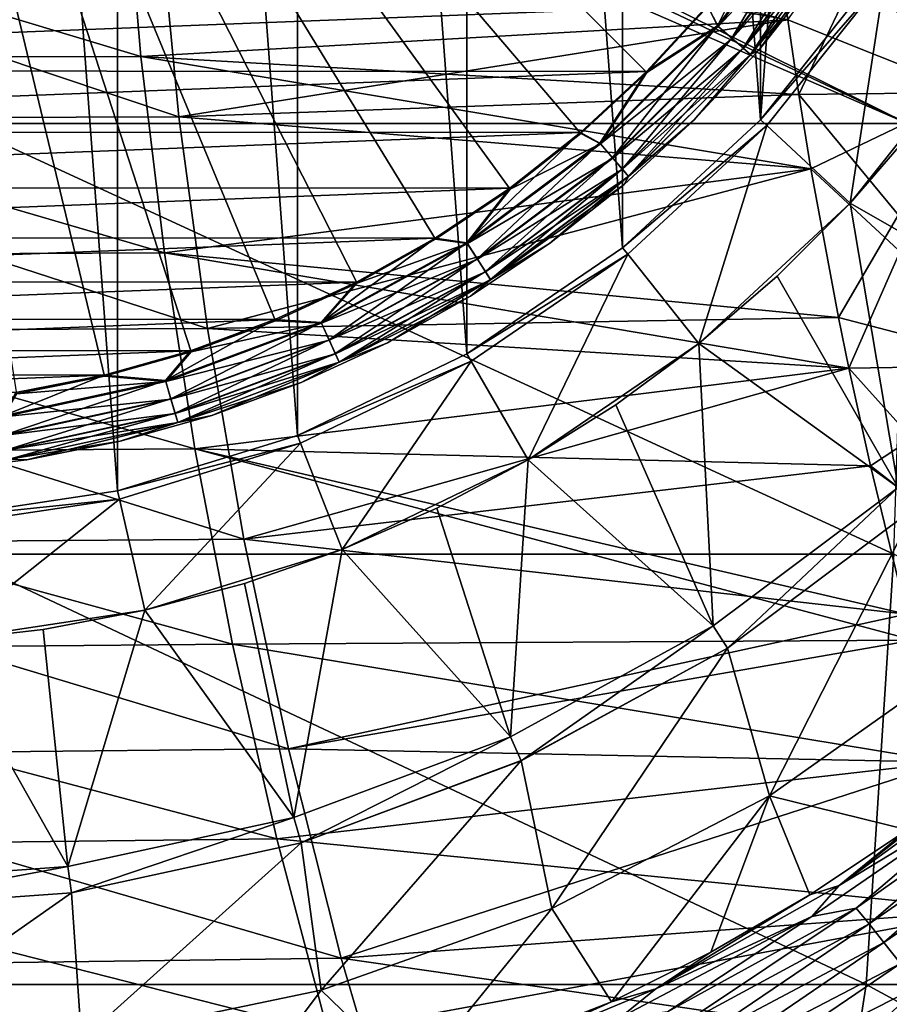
# Model space of a CAD drawing. Header units: metres. Extents: x -59 to 113, y -107 to 107.
# Tile 148 of 192: x 49.34 to 55.73, y -12.79 to -5.56. Entities that reach past the tile are written whole.
import ezdxf

# ---------------------------------------------------------------- set-up
doc = ezdxf.new("R2010")
doc.units = ezdxf.units.M
doc.layers.add('solid_20_382_333_XXX', color=7, linetype='CONTINUOUS')

msp = doc.modelspace()

# ---------------------------------------------------------------- linework, layer by layer
at = {"layer": 'solid_20_382_333_XXX'}
for points in [[(48.691219, -9.224136, -77), (48.691269, 9.224132, -77), (50.058292, -9.018089, -77)], [(50.058292, -9.018089, -77), (48.691269, 9.224132, -77), (50.058357, 9.018075, -77)], [(50.058292, -9.018089, -77), (50.058357, 9.018075, -77), (51.379375, -8.610594, -77)], [(51.379375, -8.610594, -77), (50.058357, 9.018075, -77), (51.379414, 8.610579, -77)], [(51.379375, -8.610594, -77), (51.379414, 8.610579, -77), (52.625015, -8.010722, -77)], [(52.625015, -8.010722, -77), (51.379414, 8.610579, -77), (52.625065, 8.010695, -77)], [(52.625015, -8.010722, -77), (52.625065, 8.010695, -77), (53.767262, -7.231956, -77)], [(53.767262, -7.231956, -77), (52.625065, 8.010695, -77), (53.767303, 7.231924, -77)], [(53.767262, -7.231956, -77), (53.767303, 7.231924, -77), (54.780663, -6.291668, -77)], [(54.780663, -6.291668, -77), (53.767303, 7.231924, -77), (54.780693, 6.291636, -77)], [(54.780663, -6.291668, -77), (54.780693, 6.291636, -77), (55.642738, 5.210664, -77)], [(54.780663, -6.291668, -77), (55.642738, 5.210664, -77), (55.642723, -5.21069, -77)], [(48, 0, -1.04465), (49.315422, -8.3052, -1.191425), (49.962986, -8.176391, -1.191425)], [(48, 0, -1.04465), (49.962986, -8.176391, -1.191425), (50.598446, -7.997172, -1.191425)], [(48, 0, -1.04465), (50.598446, -7.997172, -1.191425), (51.217884, -7.768648, -1.191425)], [(48, 0, -1.04465), (51.217884, -7.768648, -1.191425), (51.817486, -7.492228, -1.191425)], [(48, 0, -1.04465), (51.817486, -7.492228, -1.191425), (52.393551, -7.169615, -1.191425)], [(48, 0, -1.04465), (52.393551, -7.169615, -1.191425), (52.942528, -6.8028, -1.191425)], [(48, 0, -1.04465), (52.942528, -6.8028, -1.191425), (53.461033, -6.394043, -1.191425)], [(48, 0, -1.04465), (53.461033, -6.394043, -1.191425), (53.945869, -5.945865, -1.191425)], [(48, 0, -1.04465), (53.945869, -5.945865, -1.191425), (54.394047, -5.461028, -1.191425)], [(55.861565, -6.320729, -23.743914), (49.485306, -3.169207, -23.589378), (49.346779, -3.230509, -23.586403)], [(55.861565, -6.320729, -23.743914), (56.402477, -3.158785, -23.756001), (49.485306, -3.169207, -23.589378)], [(55.861565, -6.320729, -23.743914), (49.346779, -3.230509, -23.586403), (49.022243, -3.347389, -23.579473)], [(48.893505, -6.320729, -23.577751), (55.861565, -6.320729, -23.743914), (49.022243, -3.347389, -23.579473)], [(55.694206, -5.245769, -75.937698), (56.390079, -4.040482, -75.937698), (56.386349, -5.717663, -75.099998)], [(56.319717, -6.092507, 31.903414), (56.033218, -4.071385, 31.948261), (54.799953, -4.079257, 31.979473)], [(56.319717, -6.092507, 31.903414), (54.799953, -4.079257, 31.979473), (54.8409, -4.458046, 31.972303)], [(56.033199, -4.071385, 27.123449), (55.062607, -6.106144, 27.138224), (54.980846, -5.557063, 27.123907)], [(56.033199, -4.071385, 27.123449), (56.31982, -6.092504, 27.168299), (55.062607, -6.106144, 27.138224)], [(50.107315, -4.377068, 26.99251), (50.229362, -5.82642, 27.028347), (45.428402, -4.383307, 26.909025)], [(50.229362, -5.82642, 27.028347), (45.50174, -5.838968, 26.947769), (45.428402, -4.383307, 26.909025)], [(54.980846, -5.557063, 27.123907), (50.229362, -5.82642, 27.028347), (50.107315, -4.377068, 26.99251)], [(54.98082, -5.557076, 31.947803), (54.8409, -4.458046, 31.972303), (50.359615, -4.711936, 32.067299)], [(56.319717, -6.092507, 31.903414), (54.8409, -4.458046, 31.972303), (54.98082, -5.557076, 31.947803)], [(54.469738, -5.606061, -1.217874), (55.201714, -4.628259, -1.217874), (54.394047, -5.461028, -1.191425)], [(55.19651, -4.624917, -19.175528), (54.465065, -5.602012, -19.175528), (54.799126, -4.932733, -19.200001)], [(54.570503, -5.693372, -19.104416), (54.465065, -5.602012, -19.175528), (55.19651, -4.624917, -19.175528)], [(55.317108, -4.70242, -1.289755), (55.201714, -4.628259, -1.217874), (54.469738, -5.606061, -1.217874)], [(54.570503, -5.693372, -19.104416), (55.19651, -4.624917, -19.175528), (55.313873, -4.700342, -19.104416)], [(54.570503, -5.693372, -19.104416), (55.313873, -4.700342, -19.104416), (54.654144, -5.765848, -18.993639)], [(55.313873, -4.700342, -19.104416), (55.406979, -4.760177, -18.993639), (54.654144, -5.765848, -18.993639)], [(50.508923, -6.271098, 32.025803), (50.359615, -4.711936, 32.067299), (45.879898, -4.718486, 32.147881)], [(50.508923, -6.271098, 32.025803), (45.879898, -4.718486, 32.147881), (45.976154, -6.284601, 32.10313)], [(54.98082, -5.557076, 31.947803), (50.359615, -4.711936, 32.067299), (50.508923, -6.271098, 32.025803)], [(54.573406, -5.695889, -1.289755), (55.317108, -4.70242, -1.289755), (54.469738, -5.606061, -1.217874)], [(55.408466, -4.761132, -1.400161), (55.317108, -4.70242, -1.289755), (54.573406, -5.695889, -1.289755)], [(54.655479, -5.767005, -1.400161), (55.408466, -4.761132, -1.400161), (54.573406, -5.695889, -1.289755)], [(54.654144, -5.765848, -18.993639), (55.406979, -4.760177, -18.993639), (54.707787, -5.81233, -18.854061)], [(54.655479, -5.767005, -1.400161), (55.467022, -4.798763, -1.538501), (55.408466, -4.761132, -1.400161)], [(55.406979, -4.760177, -18.993639), (55.46669, -4.798552, -18.854061), (54.707787, -5.81233, -18.854061)], [(54.655479, -5.767005, -1.400161), (54.70808, -5.812586, -1.538501), (55.467022, -4.798763, -1.538501)], [(54.707787, -5.81233, -18.854061), (55.46669, -4.798552, -18.854061), (54.767616, -5.780085, -18.700001)], [(55.467022, -4.798763, -1.538501), (54.70808, -5.812586, -1.538501), (55.200253, -5.231286, -1.691349)], [(55.46669, -4.798552, -18.854061), (55.200253, -5.231287, -18.700001), (54.767616, -5.780085, -18.700001)], [(54.465065, -5.602012, -19.175528), (54.390629, -5.451589, -19.200001), (54.799126, -4.932733, -19.200001)], [(54.70808, -5.812586, -1.538501), (54.767616, -5.780085, -1.691349), (55.200253, -5.231286, -1.691349)], [(55.200253, -5.231286, -1.691349), (54.767616, -5.780085, -1.691349), (55.200253, -5.231287, -18.700001)], [(54.767616, -5.780085, -1.691349), (54.767616, -5.780085, -18.700001), (55.200253, -5.231287, -18.700001)], [(54.780663, -6.291668, -77), (55.642723, -5.21069, -77), (54.780685, -6.291645, -76)], [(55.642723, -5.21069, -77), (55.642738, -5.210666, -76), (54.780685, -6.291645, -76)], [(55.694168, -5.245827, -76), (54.780685, -6.291645, -76), (55.642738, -5.210666, -76)], [(55.694168, -5.245827, -76), (54.826416, -6.333953, -76), (54.780685, -6.291645, -76)], [(54.82637, -6.334003, -75.937698), (55.694206, -5.245769, -75.937698), (55.440449, -6.903782, -75.099998)], [(55.694168, -5.245827, -76), (55.694206, -5.245769, -75.937698), (54.82637, -6.334003, -75.937698)], [(55.694168, -5.245827, -76), (54.82637, -6.334003, -75.937698), (54.826416, -6.333953, -76)], [(55.694206, -5.245769, -75.937698), (56.386349, -5.717663, -75.099998), (55.440449, -6.903782, -75.099998)], [(54.390629, -5.451589, -19.200001), (42.051285, -5.930666, -19.200001), (41.603668, -5.444899, -19.200001)], [(54.390629, -5.451589, -19.200001), (53.942516, -5.936876, -19.200001), (42.051285, -5.930666, -19.200001)], [(54.465065, -5.602012, -19.175528), (53.942516, -5.936876, -19.200001), (54.390629, -5.451589, -19.200001)], [(54.469738, -5.606061, -1.217874), (54.394047, -5.461028, -1.191425), (53.945869, -5.945865, -1.191425)], [(54.980846, -5.557063, 27.123907), (55.062607, -6.106144, 27.138224), (50.229362, -5.82642, 27.028347)], [(55.06258, -6.106145, 31.933489), (54.98082, -5.557076, 31.947803), (50.508923, -6.271098, 32.025803)], [(56.319717, -6.092507, 31.903414), (54.98082, -5.557076, 31.947803), (55.06258, -6.106145, 31.933489)], [(54.465065, -5.602012, -19.175528), (53.602013, -6.465066, -19.175528), (53.942516, -5.936876, -19.200001)], [(53.693371, -6.570502, -19.104416), (53.602013, -6.465066, -19.175528), (54.465065, -5.602012, -19.175528)], [(53.60606, -6.469739, -1.217874), (54.469738, -5.606061, -1.217874), (53.945869, -5.945865, -1.191425)], [(54.573406, -5.695889, -1.289755), (54.469738, -5.606061, -1.217874), (53.60606, -6.469739, -1.217874)], [(53.693371, -6.570502, -19.104416), (54.465065, -5.602012, -19.175528), (54.570503, -5.693372, -19.104416)], [(53.695889, -6.573406, -1.289755), (54.573406, -5.695889, -1.289755), (53.60606, -6.469739, -1.217874)], [(53.693371, -6.570502, -19.104416), (54.570503, -5.693372, -19.104416), (53.765846, -6.654143, -18.993639)], [(54.655479, -5.767005, -1.400161), (54.573406, -5.695889, -1.289755), (53.695889, -6.573406, -1.289755)], [(54.570503, -5.693372, -19.104416), (54.654144, -5.765848, -18.993639), (53.765846, -6.654143, -18.993639)], [(53.767006, -6.655478, -1.400161), (54.655479, -5.767005, -1.400161), (53.695889, -6.573406, -1.289755)], [(53.765846, -6.654143, -18.993639), (54.654144, -5.765848, -18.993639), (53.812328, -6.707787, -18.854061)], [(53.767006, -6.655478, -1.400161), (54.70808, -5.812586, -1.538501), (54.655479, -5.767005, -1.400161)], [(54.654144, -5.765848, -18.993639), (54.707787, -5.81233, -18.854061), (53.812328, -6.707787, -18.854061)], [(54.707787, -5.81233, -18.854061), (54.767616, -5.780085, -18.700001), (54.293251, -6.293248, -18.700001)], [(54.293255, -6.293248, -1.691349), (54.293251, -6.293248, -18.700001), (54.767616, -5.780085, -18.700001)], [(54.767616, -5.780085, -1.691349), (54.293255, -6.293248, -1.691349), (54.767616, -5.780085, -18.700001)], [(54.70808, -5.812586, -1.538501), (54.293255, -6.293248, -1.691349), (54.767616, -5.780085, -1.691349)], [(56.386349, -5.717663, -75.099998), (55.935604, -6.328403, -67), (55.440449, -6.903782, -67)], [(55.440449, -6.903782, -75.099998), (56.386349, -5.717663, -75.099998), (55.440449, -6.903782, -67)], [(50.229362, -5.82642, 27.028347), (50.402534, -7.270938, 27.074776), (45.50174, -5.838968, 26.947769)], [(50.402534, -7.270938, 27.074776), (45.619076, -7.291907, 26.997969), (45.50174, -5.838968, 26.947769)], [(55.151798, -6.652133, 27.153841), (50.402534, -7.270938, 27.074776), (50.229362, -5.82642, 27.028347)], [(55.062607, -6.106144, 27.138224), (55.151798, -6.652133, 27.153841), (50.229362, -5.82642, 27.028347)], [(53.767006, -6.655478, -1.400161), (53.812588, -6.708082, -1.538501), (54.70808, -5.812586, -1.538501)], [(53.812328, -6.707787, -18.854061), (54.707787, -5.81233, -18.854061), (54.293251, -6.293248, -18.700001)], [(54.70808, -5.812586, -1.538501), (53.812588, -6.708082, -1.538501), (54.293255, -6.293248, -1.691349)], [(53.942516, -5.936876, -19.200001), (42.535683, -6.379751, -19.200001), (42.051285, -5.930666, -19.200001)], [(53.942516, -5.936876, -19.200001), (53.457676, -6.385434, -19.200001), (42.535683, -6.379751, -19.200001)], [(53.602013, -6.465066, -19.175528), (53.457676, -6.385434, -19.200001), (53.942516, -5.936876, -19.200001)], [(53.60606, -6.469739, -1.217874), (53.945869, -5.945865, -1.191425), (53.461033, -6.394043, -1.191425)], [(55.151772, -6.652149, 31.91787), (55.06258, -6.106145, 31.933489), (50.508923, -6.271098, 32.025803)], [(56.708733, -8.097814, 31.840881), (56.319717, -6.092507, 31.903414), (55.06258, -6.106145, 31.933489)], [(56.708733, -8.097814, 31.840881), (55.06258, -6.106145, 31.933489), (55.151772, -6.652149, 31.91787)], [(56.31982, -6.092504, 27.168299), (55.151798, -6.652133, 27.153841), (55.062607, -6.106144, 27.138224)], [(56.31982, -6.092504, 27.168299), (55.354015, -7.74428, 27.189249), (55.151798, -6.652133, 27.153841)], [(56.31982, -6.092504, 27.168299), (55.430611, -8.118256, 27.20266), (55.354015, -7.74428, 27.189249)], [(56.31982, -6.092504, 27.168299), (56.708855, -8.097809, 27.230833), (55.430611, -8.118256, 27.20266)], [(50.717796, -7.824518, 31.972084), (50.508923, -6.271098, 32.025803), (45.976154, -6.284601, 32.10313)], [(50.717796, -7.824518, 31.972084), (45.976154, -6.284601, 32.10313), (46.124413, -7.847358, 32.045174)], [(55.151772, -6.652149, 31.91787), (50.508923, -6.271098, 32.025803), (50.717796, -7.824518, 31.972084)], [(53.767262, -7.231956, -77), (54.780663, -6.291668, -77), (53.767284, -7.231939, -76)], [(54.780663, -6.291668, -77), (54.780685, -6.291645, -76), (53.767284, -7.231939, -76)], [(54.826416, -6.333953, -76), (53.767284, -7.231939, -76), (54.780685, -6.291645, -76)], [(48.840343, -9.482674, -23.577999), (55.760044, -9.482674, -23.744144), (48.893505, -6.320729, -23.577751)], [(55.760044, -9.482674, -23.744144), (55.861565, -6.320729, -23.743914), (48.893505, -6.320729, -23.577751)], [(54.826416, -6.333953, -76), (53.806118, -7.280648, -76), (53.767284, -7.231939, -76)], [(53.812328, -6.707787, -18.854061), (54.293251, -6.293248, -18.700001), (53.78009, -6.767611, -18.700001)], [(53.78009, -6.76761, -1.691349), (53.78009, -6.767611, -18.700001), (54.293251, -6.293248, -18.700001)], [(54.293255, -6.293248, -1.691349), (53.78009, -6.76761, -1.691349), (54.293251, -6.293248, -18.700001)], [(53.812588, -6.708082, -1.538501), (53.78009, -6.76761, -1.691349), (54.293255, -6.293248, -1.691349)], [(54.826416, -6.333953, -76), (53.806133, -7.280641, -75.937698), (53.806118, -7.280648, -76)], [(54.826416, -6.333953, -76), (54.82637, -6.334003, -75.937698), (53.806133, -7.280641, -75.937698)], [(53.806133, -7.280641, -75.937698), (54.82637, -6.334003, -75.937698), (54.328445, -7.935572, -75.099998)], [(54.82637, -6.334003, -75.937698), (55.440449, -6.903782, -75.099998), (54.328445, -7.935572, -75.099998)], [(55.440449, -6.903782, -67), (55.935604, -6.328403, -67), (56.993393, -7.792874, -65.25)], [(53.457676, -6.385434, -19.200001), (43.05378, -6.789321, -19.200001), (42.535683, -6.379751, -19.200001)], [(53.457676, -6.385434, -19.200001), (52.939152, -6.794466, -19.200001), (43.05378, -6.789321, -19.200001)], [(52.624916, -7.19651, -19.175528), (52.939152, -6.794466, -19.200001), (53.457676, -6.385434, -19.200001)], [(53.602013, -6.465066, -19.175528), (52.624916, -7.19651, -19.175528), (53.457676, -6.385434, -19.200001)], [(53.60606, -6.469739, -1.217874), (53.461033, -6.394043, -1.191425), (52.942528, -6.8028, -1.191425)], [(52.70034, -7.313875, -19.104416), (52.624916, -7.19651, -19.175528), (53.602013, -6.465066, -19.175528)], [(52.628258, -7.201712, -1.217874), (53.60606, -6.469739, -1.217874), (52.942528, -6.8028, -1.191425)], [(53.695889, -6.573406, -1.289755), (53.60606, -6.469739, -1.217874), (52.628258, -7.201712, -1.217874)], [(52.70034, -7.313875, -19.104416), (53.602013, -6.465066, -19.175528), (53.693371, -6.570502, -19.104416)], [(52.702419, -7.317108, -1.289755), (53.695889, -6.573406, -1.289755), (52.628258, -7.201712, -1.217874)], [(52.70034, -7.313875, -19.104416), (53.693371, -6.570502, -19.104416), (52.760178, -7.406979, -18.993639)], [(53.767006, -6.655478, -1.400161), (53.695889, -6.573406, -1.289755), (52.702419, -7.317108, -1.289755)], [(53.693371, -6.570502, -19.104416), (53.765846, -6.654143, -18.993639), (52.760178, -7.406979, -18.993639)], [(55.151798, -6.652133, 27.153841), (55.354015, -7.74428, 27.189249), (50.402534, -7.270938, 27.074776)], [(55.353992, -7.744298, 31.882462), (55.151772, -6.652149, 31.91787), (50.717796, -7.824518, 31.972084)], [(52.760178, -7.406979, -18.993639), (53.765846, -6.654143, -18.993639), (52.79855, -7.466692, -18.854061)], [(53.765846, -6.654143, -18.993639), (53.812328, -6.707787, -18.854061), (52.79855, -7.466692, -18.854061)], [(56.708733, -8.097814, 31.840881), (55.151772, -6.652149, 31.91787), (55.353992, -7.744298, 31.882462)], [(52.761131, -7.408465, -1.400161), (53.767006, -6.655478, -1.400161), (52.702419, -7.317108, -1.289755)], [(52.761131, -7.408465, -1.400161), (53.812588, -6.708082, -1.538501), (53.767006, -6.655478, -1.400161)], [(52.761131, -7.408465, -1.400161), (52.798763, -7.467021, -1.538501), (53.812588, -6.708082, -1.538501)], [(52.79855, -7.466692, -18.854061), (53.812328, -6.707787, -18.854061), (53.231293, -7.200249, -18.700001)], [(53.812588, -6.708082, -1.538501), (52.798763, -7.467021, -1.538501), (53.78009, -6.76761, -1.691349)], [(53.812328, -6.707787, -18.854061), (53.78009, -6.767611, -18.700001), (53.231293, -7.200249, -18.700001)], [(52.939152, -6.794466, -19.200001), (43.602318, -7.156841, -19.200001), (43.05378, -6.789321, -19.200001)], [(52.939152, -6.794466, -19.200001), (52.390213, -7.161426, -19.200001), (43.602318, -7.156841, -19.200001)], [(52.624916, -7.19651, -19.175528), (52.390213, -7.161426, -19.200001), (52.939152, -6.794466, -19.200001)], [(52.798763, -7.467021, -1.538501), (53.231293, -7.200248, -1.691349), (53.78009, -6.76761, -1.691349)], [(53.78009, -6.76761, -1.691349), (53.231293, -7.200248, -1.691349), (53.78009, -6.767611, -18.700001)], [(53.231293, -7.200248, -1.691349), (53.231293, -7.200249, -18.700001), (53.78009, -6.767611, -18.700001)], [(52.628258, -7.201712, -1.217874), (52.942528, -6.8028, -1.191425), (52.393551, -7.169615, -1.191425)], [(55.440449, -6.903782, -75.099998), (54.903767, -7.440464, -67), (54.328445, -7.935572, -67)], [(54.328445, -7.935572, -75.099998), (55.440449, -6.903782, -75.099998), (54.328445, -7.935572, -67)], [(54.903767, -7.440464, -67), (55.440449, -6.903782, -67), (55.79285, -8.993412, -65.25)], [(55.440449, -6.903782, -75.099998), (55.440449, -6.903782, -67), (54.903767, -7.440464, -67)], [(55.440449, -6.903782, -67), (56.993393, -7.792874, -65.25), (55.79285, -8.993412, -65.25)], [(52.390213, -7.161426, -19.200001), (44.17812, -7.480188, -19.200001), (43.602318, -7.156841, -19.200001)], [(52.390213, -7.161426, -19.200001), (51.814053, -7.48418, -19.200001), (44.17812, -7.480188, -19.200001)], [(51.553673, -7.781455, -19.175528), (51.814053, -7.48418, -19.200001), (52.390213, -7.161426, -19.200001)], [(52.624916, -7.19651, -19.175528), (51.553673, -7.781455, -19.175528), (52.390213, -7.161426, -19.200001)], [(51.611626, -7.908359, -19.104416), (51.553673, -7.781455, -19.175528), (52.624916, -7.19651, -19.175528)], [(51.55624, -7.787079, -1.217874), (52.628258, -7.201712, -1.217874), (51.817486, -7.492228, -1.191425)], [(52.702419, -7.317108, -1.289755), (52.628258, -7.201712, -1.217874), (51.55624, -7.787079, -1.217874)], [(51.611626, -7.908359, -19.104416), (52.624916, -7.19651, -19.175528), (52.70034, -7.313875, -19.104416)], [(52.628258, -7.201712, -1.217874), (52.393551, -7.169615, -1.191425), (51.817486, -7.492228, -1.191425)], [(52.625015, -8.010722, -77), (53.767262, -7.231956, -77), (52.625038, -8.010709, -76)], [(53.767262, -7.231956, -77), (53.767284, -7.231939, -76), (52.625038, -8.010709, -76)], [(53.806118, -7.280648, -76), (52.625038, -8.010709, -76), (53.767284, -7.231939, -76)], [(53.231293, -7.200248, -1.691349), (52.650242, -7.588495, -1.691349), (53.231293, -7.200249, -18.700001)], [(52.798763, -7.467021, -1.538501), (52.650242, -7.588495, -1.691349), (53.231293, -7.200248, -1.691349)], [(52.79855, -7.466692, -18.854061), (53.231293, -7.200249, -18.700001), (52.650242, -7.588495, -18.700001)], [(52.650242, -7.588495, -1.691349), (52.650242, -7.588495, -18.700001), (53.231293, -7.200249, -18.700001)], [(50.402534, -7.270938, 27.074776), (50.626827, -8.710622, 27.131794), (45.619076, -7.291907, 26.997969)], [(50.626827, -8.710622, 27.131794), (45.780403, -8.742126, 27.059628), (45.619076, -7.291907, 26.997969)], [(55.430611, -8.118256, 27.20266), (50.626827, -8.710622, 27.131794), (50.402534, -7.270938, 27.074776)], [(55.354015, -7.74428, 27.189249), (55.430611, -8.118256, 27.20266), (50.402534, -7.270938, 27.074776)], [(53.806118, -7.280648, -76), (52.656151, -8.064685, -76), (52.625038, -8.010709, -76)], [(53.806118, -7.280648, -76), (52.656174, -8.064673, -75.937698), (52.656151, -8.064685, -76)], [(52.656174, -8.064673, -75.937698), (53.806133, -7.280641, -75.937698), (53.075005, -8.790154, -75.099998)], [(53.806118, -7.280648, -76), (53.806133, -7.280641, -75.937698), (52.656174, -8.064673, -75.937698)], [(53.806133, -7.280641, -75.937698), (54.328445, -7.935572, -75.099998), (53.075005, -8.790154, -75.099998)], [(51.613224, -7.911854, -1.289755), (52.702419, -7.317108, -1.289755), (51.55624, -7.787079, -1.217874)], [(51.611626, -7.908359, -19.104416), (52.70034, -7.313875, -19.104416), (51.6576, -8.00903, -18.993639)], [(52.761131, -7.408465, -1.400161), (52.702419, -7.317108, -1.289755), (51.613224, -7.911854, -1.289755)], [(52.70034, -7.313875, -19.104416), (52.760178, -7.406979, -18.993639), (51.6576, -8.00903, -18.993639)], [(51.658337, -8.010637, -1.400161), (52.761131, -7.408465, -1.400161), (51.613224, -7.911854, -1.289755)], [(51.6576, -8.00903, -18.993639), (52.760178, -7.406979, -18.993639), (51.687088, -8.073597, -18.854061)], [(51.658337, -8.010637, -1.400161), (52.798763, -7.467021, -1.538501), (52.761131, -7.408465, -1.400161)], [(52.760178, -7.406979, -18.993639), (52.79855, -7.466692, -18.854061), (51.687088, -8.073597, -18.854061)], [(54.328445, -7.935572, -67), (54.903767, -7.440464, -67), (55.79285, -8.993412, -65.25)], [(51.814053, -7.48418, -19.200001), (44.77755, -7.757308, -19.200001), (44.17812, -7.480188, -19.200001)], [(51.814053, -7.48418, -19.200001), (51.214329, -7.760676, -19.200001), (44.77755, -7.757308, -19.200001)], [(51.553673, -7.781455, -19.175528), (51.214329, -7.760676, -19.200001), (51.814053, -7.48418, -19.200001)], [(51.55624, -7.787079, -1.217874), (51.817486, -7.492228, -1.191425), (51.217884, -7.768648, -1.191425)], [(51.658337, -8.010637, -1.400161), (51.687252, -8.073953, -1.538501), (52.798763, -7.467021, -1.538501)], [(51.687088, -8.073597, -18.854061), (52.79855, -7.466692, -18.854061), (52.04052, -7.929956, -18.700001)], [(52.798763, -7.467021, -1.538501), (51.687252, -8.073953, -1.538501), (52.650242, -7.588495, -1.691349)], [(52.79855, -7.466692, -18.854061), (52.650242, -7.588495, -18.700001), (52.04052, -7.929956, -18.700001)], [(51.687252, -8.073953, -1.538501), (52.04052, -7.929955, -1.691349), (52.650242, -7.588495, -1.691349)], [(52.04052, -7.929955, -1.691349), (52.04052, -7.929956, -18.700001), (52.650242, -7.588495, -18.700001)], [(52.650242, -7.588495, -1.691349), (52.04052, -7.929955, -1.691349), (52.650242, -7.588495, -18.700001)], [(51.214329, -7.760676, -19.200001), (45.396908, -7.986482, -19.200001), (44.77755, -7.757308, -19.200001)], [(51.214329, -7.760676, -19.200001), (50.594727, -7.989203, -19.200001), (45.396908, -7.986482, -19.200001)], [(50.410084, -8.207991, -19.175528), (50.594727, -7.989203, -19.200001), (51.214329, -7.760676, -19.200001)], [(51.553673, -7.781455, -19.175528), (50.410084, -8.207991, -19.175528), (51.214329, -7.760676, -19.200001)], [(50.449387, -8.341851, -19.104416), (50.410084, -8.207991, -19.175528), (51.553673, -7.781455, -19.175528)], [(50.411827, -8.213923, -1.217874), (51.55624, -7.787079, -1.217874), (50.598446, -7.997172, -1.191425)], [(51.613224, -7.911854, -1.289755), (51.55624, -7.787079, -1.217874), (50.411827, -8.213923, -1.217874)], [(50.449387, -8.341851, -19.104416), (51.553673, -7.781455, -19.175528), (51.611626, -7.908359, -19.104416)], [(51.55624, -7.787079, -1.217874), (51.217884, -7.768648, -1.191425), (50.598446, -7.997172, -1.191425)], [(55.43058, -8.118257, 31.869051), (55.353992, -7.744298, 31.882462), (50.717796, -7.824518, 31.972084)], [(56.708733, -8.097814, 31.840881), (55.353992, -7.744298, 31.882462), (55.43058, -8.118257, 31.869051)], [(50.986229, -9.372197, 31.906141), (50.717796, -7.824518, 31.972084), (46.124413, -7.847358, 32.045174)], [(50.986229, -9.372197, 31.906141), (46.124413, -7.847358, 32.045174), (46.32468, -9.406759, 31.974007)], [(55.43058, -8.118257, 31.869051), (50.717796, -7.824518, 31.972084), (50.986229, -9.372197, 31.906141)], [(50.45047, -8.345538, -1.289755), (51.613224, -7.911854, -1.289755), (50.411827, -8.213923, -1.217874)], [(50.449387, -8.341851, -19.104416), (51.611626, -7.908359, -19.104416), (50.480568, -8.448041, -18.993639)], [(51.658337, -8.010637, -1.400161), (51.613224, -7.911854, -1.289755), (50.45047, -8.345538, -1.289755)], [(51.611626, -7.908359, -19.104416), (51.6576, -8.00903, -18.993639), (50.480568, -8.448041, -18.993639)], [(52.04052, -7.929955, -1.691349), (51.405888, -8.222526, -1.691349), (52.04052, -7.929956, -18.700001)], [(51.687252, -8.073953, -1.538501), (51.405888, -8.222526, -1.691349), (52.04052, -7.929955, -1.691349)], [(51.687088, -8.073597, -18.854061), (52.04052, -7.929956, -18.700001), (51.405888, -8.222526, -18.700001)], [(51.405888, -8.222526, -1.691349), (51.405888, -8.222526, -18.700001), (52.04052, -7.929956, -18.700001)], [(54.328445, -7.935572, -75.099998), (53.71769, -8.38633, -67), (53.075005, -8.790154, -67)], [(53.075005, -8.790154, -75.099998), (54.328445, -7.935572, -75.099998), (53.075005, -8.790154, -67)], [(53.71769, -8.38633, -67), (54.328445, -7.935572, -67), (54.433632, -10.010914, -65.25)], [(54.328445, -7.935572, -75.099998), (54.328445, -7.935572, -67), (53.71769, -8.38633, -67)], [(54.328445, -7.935572, -67), (55.79285, -8.993412, -65.25), (54.433632, -10.010914, -65.25)], [(50.594727, -7.989203, -19.200001), (46.032391, -8.166303, -19.200001), (45.396908, -7.986482, -19.200001)], [(50.594727, -7.989203, -19.200001), (49.959053, -8.16836, -19.200001), (46.032391, -8.166303, -19.200001)], [(50.410084, -8.207991, -19.175528), (49.959053, -8.16836, -19.200001), (50.594727, -7.989203, -19.200001)], [(50.411827, -8.213923, -1.217874), (50.598446, -7.997172, -1.191425), (49.962986, -8.176391, -1.191425)], [(50.481068, -8.449737, -1.400161), (51.658337, -8.010637, -1.400161), (50.45047, -8.345538, -1.289755)], [(50.480568, -8.448041, -18.993639), (51.6576, -8.00903, -18.993639), (50.500565, -8.516147, -18.854061)], [(50.481068, -8.449737, -1.400161), (51.687252, -8.073953, -1.538501), (51.658337, -8.010637, -1.400161)], [(51.6576, -8.00903, -18.993639), (51.687088, -8.073597, -18.854061), (50.500565, -8.516147, -18.854061)], [(51.379375, -8.610594, -77), (52.625015, -8.010722, -77), (51.379395, -8.610587, -76)], [(52.625015, -8.010722, -77), (52.625038, -8.010709, -76), (51.379395, -8.610587, -76)], [(52.656151, -8.064685, -76), (51.379395, -8.610587, -76), (52.625038, -8.010709, -76)], [(50.481068, -8.449737, -1.400161), (50.500675, -8.516521, -1.538501), (51.687252, -8.073953, -1.538501)], [(50.500565, -8.516147, -18.854061), (51.687088, -8.073597, -18.854061), (50.750256, -8.464401, -18.700001)], [(51.687252, -8.073953, -1.538501), (50.500675, -8.516521, -1.538501), (51.405888, -8.222526, -1.691349)], [(51.687088, -8.073597, -18.854061), (51.405888, -8.222526, -18.700001), (50.750256, -8.464401, -18.700001)], [(52.656151, -8.064685, -76), (51.40213, -8.668589, -76), (51.379395, -8.610587, -76)], [(52.656151, -8.064685, -76), (51.402138, -8.668586, -75.937698), (51.40213, -8.668589, -76)], [(51.402138, -8.668586, -75.937698), (52.656174, -8.064673, -75.937698), (51.708202, -9.448373, -75.099998)], [(52.656151, -8.064685, -76), (52.656174, -8.064673, -75.937698), (51.402138, -8.668586, -75.937698)], [(52.656174, -8.064673, -75.937698), (53.075005, -8.790154, -75.099998), (51.708202, -9.448373, -75.099998)], [(57.199261, -10.087412, 31.760658), (56.708733, -8.097814, 31.840881), (55.43058, -8.118257, 31.869051)], [(56.708855, -8.097809, 27.230833), (55.587841, -8.834464, 27.23019), (55.430611, -8.118256, 27.20266)], [(56.708855, -8.097809, 27.230833), (55.853722, -9.923624, 27.276747), (55.587841, -8.834464, 27.23019)], [(49.959053, -8.16836, -19.200001), (46.679943, -8.295628, -19.200001), (46.032391, -8.166303, -19.200001)], [(49.959053, -8.16836, -19.200001), (49.311359, -8.297007, -19.200001), (46.679943, -8.295628, -19.200001)], [(49.217434, -8.467436, -19.175528), (49.311359, -8.297007, -19.200001), (49.959053, -8.16836, -19.200001)], [(50.410084, -8.207991, -19.175528), (49.217434, -8.467436, -19.175528), (49.959053, -8.16836, -19.200001)], [(55.430611, -8.118256, 27.20266), (55.587841, -8.834464, 27.23019), (50.626827, -8.710622, 27.131794)], [(55.587818, -8.834485, 31.84152), (55.43058, -8.118257, 31.869051), (50.986229, -9.372197, 31.906141)], [(57.199261, -10.087412, 31.760658), (55.43058, -8.118257, 31.869051), (55.587818, -8.834485, 31.84152)], [(49.237289, -8.605527, -19.104416), (49.217434, -8.467436, -19.175528), (50.410084, -8.207991, -19.175528)], [(49.218315, -8.473557, -1.217874), (50.411827, -8.213923, -1.217874), (49.315422, -8.3052, -1.191425)], [(50.45047, -8.345538, -1.289755), (50.411827, -8.213923, -1.217874), (49.218315, -8.473557, -1.217874)], [(49.237289, -8.605527, -19.104416), (50.410084, -8.207991, -19.175528), (50.449387, -8.341851, -19.104416)], [(50.411827, -8.213923, -1.217874), (49.962986, -8.176391, -1.191425), (49.315422, -8.3052, -1.191425)], [(50.500675, -8.516521, -1.538501), (50.750256, -8.464401, -1.691349), (51.405888, -8.222526, -1.691349)], [(50.750256, -8.464401, -1.691349), (50.750256, -8.464401, -18.700001), (51.405888, -8.222526, -18.700001)], [(51.405888, -8.222526, -1.691349), (50.750256, -8.464401, -1.691349), (51.405888, -8.222526, -18.700001)], [(49.237835, -8.609331, -1.289755), (50.45047, -8.345538, -1.289755), (49.218315, -8.473557, -1.217874)], [(49.237289, -8.605527, -19.104416), (50.449387, -8.341851, -19.104416), (49.25304, -8.715074, -18.993639)], [(50.481068, -8.449737, -1.400161), (50.45047, -8.345538, -1.289755), (49.237835, -8.609331, -1.289755)], [(50.449387, -8.341851, -19.104416), (50.480568, -8.448041, -18.993639), (49.25304, -8.715074, -18.993639)], [(53.075005, -8.790154, -67), (53.71769, -8.38633, -67), (54.433632, -10.010914, -65.25)], [(49.253288, -8.716823, -1.400161), (50.481068, -8.449737, -1.400161), (49.237835, -8.609331, -1.289755)], [(49.25304, -8.715074, -18.993639), (50.480568, -8.448041, -18.993639), (49.263142, -8.785332, -18.854061)], [(49.253288, -8.716823, -1.400161), (50.500675, -8.516521, -1.538501), (50.481068, -8.449737, -1.400161)], [(50.480568, -8.448041, -18.993639), (50.500565, -8.516147, -18.854061), (49.263142, -8.785332, -18.854061)], [(49.253288, -8.716823, -1.400161), (49.263195, -8.785719, -1.538501), (50.500675, -8.516521, -1.538501)], [(49.263142, -8.785332, -18.854061), (50.500565, -8.516147, -18.854061), (49.392273, -8.790425, -18.700001)], [(50.500675, -8.516521, -1.538501), (49.263195, -8.785719, -1.538501), (50.077671, -8.654091, -1.691349)], [(50.500565, -8.516147, -18.854061), (50.077671, -8.654091, -18.700001), (49.392273, -8.790425, -18.700001)], [(50.500565, -8.516147, -18.854061), (50.750256, -8.464401, -18.700001), (50.077671, -8.654091, -18.700001)], [(50.077671, -8.654091, -1.691349), (50.077671, -8.654091, -18.700001), (50.750256, -8.464401, -18.700001)], [(50.750256, -8.464401, -1.691349), (50.077671, -8.654091, -1.691349), (50.750256, -8.464401, -18.700001)], [(50.500675, -8.516521, -1.538501), (50.077671, -8.654091, -1.691349), (50.750256, -8.464401, -1.691349)], [(49.263195, -8.785719, -1.538501), (49.392273, -8.790425, -1.691349), (50.077671, -8.654091, -1.691349)], [(49.392273, -8.790425, -1.691349), (49.392273, -8.790425, -18.700001), (50.077671, -8.654091, -18.700001)], [(50.077671, -8.654091, -1.691349), (49.392273, -8.790425, -1.691349), (50.077671, -8.654091, -18.700001)], [(50.058292, -9.018089, -77), (51.379375, -8.610594, -77), (50.058323, -9.018082, -76)], [(51.379375, -8.610594, -77), (51.379395, -8.610587, -76), (50.058323, -9.018082, -76)], [(51.40213, -8.668589, -76), (50.058323, -9.018082, -76), (51.379395, -8.610587, -76)], [(51.40213, -8.668589, -76), (50.072216, -9.078813, -76), (50.058323, -9.018082, -76)], [(50.072208, -9.078815, -75.937698), (51.402138, -8.668586, -75.937698), (50.258556, -9.895525, -75.099998)], [(51.40213, -8.668589, -76), (51.402138, -8.668586, -75.937698), (50.072208, -9.078815, -75.937698)], [(51.40213, -8.668589, -76), (50.072208, -9.078815, -75.937698), (50.072216, -9.078813, -76)], [(51.402138, -8.668586, -75.937698), (51.708202, -9.448373, -75.099998), (50.258556, -9.895525, -75.099998)], [(50.626827, -8.710622, 27.131794), (50.902245, -10.145471, 27.199402), (45.780403, -8.742126, 27.059628)], [(50.902245, -10.145471, 27.199402), (45.985729, -10.189624, 27.132742), (45.780403, -8.742126, 27.059628)], [(55.904114, -10.116179, 27.28557), (50.902245, -10.145471, 27.199402), (50.626827, -8.710622, 27.131794)], [(55.853722, -9.923624, 27.276747), (55.904114, -10.116179, 27.28557), (50.626827, -8.710622, 27.131794)], [(55.587841, -8.834464, 27.23019), (55.853722, -9.923624, 27.276747), (50.626827, -8.710622, 27.131794)], [(49.263142, -8.785332, -18.854061), (49.392273, -8.790425, -18.700001), (48.698292, -8.872563, -18.700001)], [(49.263195, -8.785719, -1.538501), (48.698292, -8.872563, -1.691349), (49.392273, -8.790425, -1.691349)], [(48.698292, -8.872563, -1.691349), (48.698292, -8.872563, -18.700001), (49.392273, -8.790425, -18.700001)], [(49.392273, -8.790425, -1.691349), (48.698292, -8.872563, -1.691349), (49.392273, -8.790425, -18.700001)], [(53.075005, -8.790154, -75.099998), (52.403904, -9.144841, -67), (51.708202, -9.448373, -67)], [(51.708202, -9.448373, -75.099998), (53.075005, -8.790154, -75.099998), (51.708202, -9.448373, -67)], [(52.403904, -9.144841, -67), (53.075005, -8.790154, -67), (52.943398, -10.824639, -65.25)], [(53.075005, -8.790154, -75.099998), (53.075005, -8.790154, -67), (52.403904, -9.144841, -67)], [(53.075005, -8.790154, -67), (54.433632, -10.010914, -65.25), (52.943398, -10.824639, -65.25)], [(55.853699, -9.923646, 31.794964), (55.587818, -8.834485, 31.84152), (50.986229, -9.372197, 31.906141)], [(57.199261, -10.087412, 31.760658), (55.587818, -8.834485, 31.84152), (55.853699, -9.923646, 31.794964)], [(48.691219, -9.224136, -77), (50.058292, -9.018089, -77), (48.691242, -9.224133, -76)], [(50.058292, -9.018089, -77), (50.058323, -9.018082, -76), (48.691242, -9.224133, -76)], [(50.072216, -9.078813, -76), (48.691242, -9.224133, -76), (50.058323, -9.018082, -76)], [(55.79285, -8.993412, -65.25), (55.792843, -8.99342, -55.421139), (54.433624, -10.010917, -55.421139)], [(54.433632, -10.010914, -65.25), (55.79285, -8.993412, -65.25), (54.433624, -10.010917, -55.421139)], [(54.433624, -10.010917, -55.421139), (55.792843, -8.99342, -55.421139), (54.538246, -10.173692, -55.227642)], [(55.792843, -8.99342, -55.421139), (55.919518, -9.139688, -55.227642), (54.538246, -10.173692, -55.227642)], [(50.072216, -9.078813, -76), (48.695904, -9.286258, -76), (48.691242, -9.224133, -76)], [(50.072216, -9.078813, -76), (48.695911, -9.28626, -75.937698), (48.695904, -9.286258, -76)], [(50.072216, -9.078813, -76), (50.072208, -9.078815, -75.937698), (48.695911, -9.28626, -75.937698)], [(48.695911, -9.28626, -75.937698), (50.072208, -9.078815, -75.937698), (48.75856, -10.121614, -75.099998)], [(50.072208, -9.078815, -75.937698), (50.258556, -9.895525, -75.099998), (48.75856, -10.121614, -75.099998)], [(51.708202, -9.448373, -67), (52.403904, -9.144841, -67), (52.943398, -10.824639, -65.25)], [(54.538246, -10.173692, -55.227642), (55.919518, -9.139688, -55.227642), (54.538307, -10.173646, -55)], [(54.538307, -10.173646, -55), (55.919579, -9.139634, -55), (54.846256, -11.258078, -55)], [(55.919518, -9.139688, -55.227642), (55.919579, -9.139634, -55), (54.538307, -10.173646, -55)], [(55.919579, -9.139634, -55), (56.315441, -10.221004, -55), (54.846256, -11.258078, -55)], [(51.314228, -10.914134, 31.827974), (50.986229, -9.372197, 31.906141), (46.32468, -9.406759, 31.974007)], [(55.853699, -9.923646, 31.794964), (50.986229, -9.372197, 31.906141), (51.314228, -10.914134, 31.827974)], [(51.314228, -10.914134, 31.827974), (46.32468, -9.406759, 31.974007), (46.576946, -10.962803, 31.889629)], [(51.708202, -9.448373, -75.099998), (50.991795, -9.699056, -67), (50.258556, -9.895525, -67)], [(50.258556, -9.895525, -75.099998), (51.708202, -9.448373, -75.099998), (50.258556, -9.895525, -67)], [(50.991795, -9.699056, -67), (51.708202, -9.448373, -67), (51.352665, -11.417953, -65.25)], [(51.708202, -9.448373, -75.099998), (51.708202, -9.448373, -67), (50.991795, -9.699056, -67)], [(51.708202, -9.448373, -67), (52.943398, -10.824639, -65.25), (51.352665, -11.417953, -65.25)], [(48.734787, -12.644617, -23.577181), (55.558372, -12.644617, -23.741907), (48.840343, -9.482674, -23.577999)], [(55.558372, -12.644617, -23.741907), (55.760044, -9.482674, -23.744144), (48.840343, -9.482674, -23.577999)], [(55.558372, -12.644617, -23.741907), (62.080265, -12.644617, -23.933558), (55.760044, -9.482674, -23.744144)], [(50.258556, -9.895525, -67), (50.991795, -9.699056, -67), (51.352665, -11.417953, -65.25)], [(50.258556, -9.895525, -75.099998), (49.512745, -10.036638, -67), (48.75856, -10.121614, -67)], [(48.75856, -10.121614, -75.099998), (50.258556, -9.895525, -75.099998), (48.75856, -10.121614, -67)], [(49.512745, -10.036638, -67), (50.258556, -9.895525, -67), (49.693512, -11.77888, -65.25)], [(50.258556, -9.895525, -75.099998), (50.258556, -9.895525, -67), (49.512745, -10.036638, -67)], [(50.258556, -9.895525, -67), (51.352665, -11.417953, -65.25), (49.693512, -11.77888, -65.25)], [(55.904083, -10.11618, 31.786142), (55.853699, -9.923646, 31.794964), (51.314228, -10.914134, 31.827974)], [(48.75856, -10.121614, -67), (49.512745, -10.036638, -67), (49.693512, -11.77888, -65.25)], [(52.943398, -10.824639, -65.25), (54.433632, -10.010914, -65.25), (52.943439, -10.824621, -55.421139)], [(54.433632, -10.010914, -65.25), (54.433624, -10.010917, -55.421139), (52.943439, -10.824621, -55.421139)], [(52.943439, -10.824621, -55.421139), (54.433624, -10.010917, -55.421139), (53.023827, -11.000627, -55.227642)], [(54.433624, -10.010917, -55.421139), (54.538246, -10.173692, -55.227642), (53.023827, -11.000627, -55.227642)], [(48.75856, -10.121614, -67), (49.693512, -11.77888, -65.25), (48, -11.9, -65.25)], [(55.904114, -10.116179, 27.28557), (56.152248, -11.012773, 27.329018), (50.902245, -10.145471, 27.199402)], [(56.152225, -11.012797, 31.742693), (55.904083, -10.11618, 31.786142), (51.314228, -10.914134, 31.827974)], [(50.902245, -10.145471, 27.199402), (51.228779, -11.575484, 27.277599), (45.985729, -10.189624, 27.132742)], [(51.228779, -11.575484, 27.277599), (46.235054, -11.6344, 27.217316), (45.985729, -10.189624, 27.132742)], [(56.152248, -11.012773, 27.329018), (51.228779, -11.575484, 27.277599), (50.902245, -10.145471, 27.199402)], [(53.023827, -11.000627, -55.227642), (54.538246, -10.173692, -55.227642), (53.023903, -11.000591, -55)], [(53.023903, -11.000591, -55), (54.538307, -10.173646, -55), (53.249393, -12.085506, -55)], [(54.538246, -10.173692, -55.227642), (54.538307, -10.173646, -55), (53.023903, -11.000591, -55)], [(54.538307, -10.173646, -55), (54.846256, -11.258078, -55), (53.249393, -12.085506, -55)], [(55.86002, -11.508649, -50.688259), (54.846256, -11.258078, -55), (56.315441, -10.221004, -55)], [(51.352619, -11.417967, -55.421139), (52.943439, -10.824621, -55.421139), (51.407154, -11.603618, -55.227642)], [(52.943398, -10.824639, -65.25), (52.943439, -10.824621, -55.421139), (51.352619, -11.417967, -55.421139)], [(51.352665, -11.417953, -65.25), (52.943398, -10.824639, -65.25), (51.352619, -11.417967, -55.421139)], [(52.943439, -10.824621, -55.421139), (53.023827, -11.000627, -55.227642), (51.407154, -11.603618, -55.227642)], [(51.70179, -12.45033, 31.737581), (51.314228, -10.914134, 31.827974), (46.576946, -10.962803, 31.889629)], [(56.152225, -11.012797, 31.742693), (51.314228, -10.914134, 31.827974), (51.70179, -12.45033, 31.737581)], [(51.70179, -12.45033, 31.737581), (46.576946, -10.962803, 31.889629), (46.881222, -12.51549, 31.792044)], [(56.556721, -10.977439, -50.791546), (56.612556, -11.009823, -50.545483), (55.359222, -11.916513, -50.378704)], [(55.86002, -11.508649, -50.688259), (56.556721, -10.977439, -50.791546), (55.359222, -11.916513, -50.378704)], [(56.152248, -11.012773, 27.329018), (56.483131, -12.099775, 27.386955), (51.228779, -11.575484, 27.277599)], [(51.407093, -11.603635, -55), (53.023903, -11.000591, -55), (51.554867, -12.687728, -55)], [(53.023827, -11.000627, -55.227642), (53.023903, -11.000591, -55), (51.407093, -11.603635, -55)], [(51.407154, -11.603618, -55.227642), (53.023827, -11.000627, -55.227642), (51.407093, -11.603635, -55)], [(53.023903, -11.000591, -55), (53.249393, -12.085506, -55), (51.554867, -12.687728, -55)], [(56.483105, -12.099776, 31.684755), (56.152225, -11.012797, 31.742693), (51.70179, -12.45033, 31.737581)], [(55.359222, -11.916513, -50.378704), (56.612556, -11.009823, -50.545483), (56.471828, -11.242873, -50.27084)], [(55.483215, -12.083701, -49.917141), (56.770401, -11.173123, -50.061176), (55.578297, -12.199031, -49.707539)], [(56.471828, -11.242873, -50.27084), (56.770401, -11.173123, -50.061176), (55.483215, -12.083701, -49.917141)], [(56.770401, -11.173123, -50.061176), (56.887779, -11.287234, -49.843239), (55.578297, -12.199031, -49.707539)], [(53.68758, -12.772157, -50.434811), (53.249393, -12.085506, -55), (54.846256, -11.258078, -55)], [(53.68758, -12.772157, -50.434811), (54.846256, -11.258078, -55), (54.417187, -12.407695, -50.504894)], [(54.417187, -12.407695, -50.504894), (54.846256, -11.258078, -55), (55.143612, -11.98652, -50.59087)], [(55.143612, -11.98652, -50.59087), (54.846256, -11.258078, -55), (55.86002, -11.508649, -50.688259)], [(55.158249, -12.145007, -50.115482), (56.471828, -11.242873, -50.27084), (55.483215, -12.083701, -49.917141)], [(55.359222, -11.916513, -50.378704), (56.471828, -11.242873, -50.27084), (55.158249, -12.145007, -50.115482)], [(55.578297, -12.199031, -49.707539), (56.887779, -11.287234, -49.843239), (55.687748, -12.335989, -49.518963)], [(56.887779, -11.287234, -49.843239), (57.023209, -11.423265, -49.649696), (55.687748, -12.335989, -49.518963)], [(49.693512, -11.77888, -65.25), (51.352665, -11.417953, -65.25), (49.693546, -11.778875, -55.421139)], [(51.352665, -11.417953, -65.25), (51.352619, -11.417967, -55.421139), (49.693546, -11.778875, -55.421139)], [(49.693546, -11.778875, -55.421139), (51.352619, -11.417967, -55.421139), (49.721043, -11.970407, -55.227642)], [(51.352619, -11.417967, -55.421139), (51.407154, -11.603618, -55.227642), (49.721043, -11.970407, -55.227642)], [(55.687748, -12.335989, -49.518963), (57.023209, -11.423265, -49.649696), (55.808727, -12.490709, -49.355576)], [(55.143612, -11.98652, -50.59087), (55.86002, -11.508649, -50.688259), (55.359222, -11.916513, -50.378704)], [(51.228779, -11.575484, 27.277599), (51.606438, -13.000663, 27.366388), (46.235054, -11.6344, 27.217316)], [(51.606438, -13.000663, 27.366388), (46.52837, -13.076457, 27.313347), (46.235054, -11.6344, 27.217316)], [(49.721043, -11.970407, -55.227642), (51.407154, -11.603618, -55.227642), (49.721062, -11.970403, -55)], [(51.407154, -11.603618, -55.227642), (51.407093, -11.603635, -55), (49.721062, -11.970403, -55)], [(49.721062, -11.970403, -55), (51.407093, -11.603635, -55), (49.794151, -13.053607, -55)], [(51.407093, -11.603635, -55), (51.554867, -12.687728, -55), (49.794151, -13.053607, -55)], [(56.483131, -12.099775, 27.386955), (51.606438, -13.000663, 27.366388), (51.228779, -11.575484, 27.277599)], [(49.693546, -11.778875, -55.421139), (49.721043, -11.970407, -55.227642), (48, -12.093496, -55.227642)], [(48, -11.9, -55.421139), (49.693546, -11.778875, -55.421139), (48, -12.093496, -55.227642)], [(49.693512, -11.77888, -65.25), (49.693546, -11.778875, -55.421139), (48, -11.9, -55.421139)], [(48, -11.9, -65.25), (49.693512, -11.77888, -65.25), (48, -11.9, -55.421139)], [(54.011654, -12.676127, -50.237675), (55.359222, -11.916513, -50.378704), (55.158249, -12.145007, -50.115482)], [(55.143612, -11.98652, -50.59087), (55.359222, -11.916513, -50.378704), (54.011654, -12.676127, -50.237675)], [(49.721062, -11.970403, -55), (49.794151, -13.053607, -55), (48, -13.176327, -55)], [(48.00005, -12.093497, -55), (49.721062, -11.970403, -55), (48, -13.176327, -55)], [(49.721043, -11.970407, -55.227642), (48.00005, -12.093497, -55), (48, -12.093496, -55.227642)], [(49.721043, -11.970407, -55.227642), (49.721062, -11.970403, -55), (48.00005, -12.093497, -55)], [(54.417187, -12.407695, -50.504894), (55.143612, -11.98652, -50.59087), (54.011654, -12.676127, -50.237675)], [(52.229305, -13.341302, -50.353558), (51.554867, -12.687728, -55), (53.249393, -12.085506, -55)], [(56.483131, -12.099775, 27.386955), (56.850731, -13.196466, 27.451321), (51.606438, -13.000663, 27.366388)], [(56.850708, -13.19649, 31.620388), (56.483105, -12.099776, 31.684755), (51.70179, -12.45033, 31.737581)], [(52.229305, -13.341302, -50.353558), (53.249393, -12.085506, -55), (53.68758, -12.772157, -50.434811)], [(53.74749, -12.890078, -49.99205), (55.158249, -12.145007, -50.115482), (54.098618, -12.845675, -49.798061)], [(54.011654, -12.676127, -50.237675), (55.158249, -12.145007, -50.115482), (53.74749, -12.890078, -49.99205)], [(54.098618, -12.845675, -49.798061), (55.483215, -12.083701, -49.917141), (54.170345, -12.961202, -49.596531)], [(55.158249, -12.145007, -50.115482), (55.483215, -12.083701, -49.917141), (54.098618, -12.845675, -49.798061)], [(55.483215, -12.083701, -49.917141), (55.578297, -12.199031, -49.707539), (54.170345, -12.961202, -49.596531)], [(54.170345, -12.961202, -49.596531), (55.578297, -12.199031, -49.707539), (54.252975, -13.097691, -49.413074)], [(55.578297, -12.199031, -49.707539), (55.687748, -12.335989, -49.518963), (54.252975, -13.097691, -49.413074)], [(54.252975, -13.097691, -49.413074), (55.687748, -12.335989, -49.518963), (54.344582, -13.251736, -49.251358)], [(55.687748, -12.335989, -49.518963), (55.808727, -12.490709, -49.355576), (54.344582, -13.251736, -49.251358)], [(53.68758, -12.772157, -50.434811), (54.417187, -12.407695, -50.504894), (54.011654, -12.676127, -50.237675)], [(52.148914, -13.980784, 31.634966), (51.70179, -12.45033, 31.737581), (46.881222, -12.51549, 31.792044)], [(56.850708, -13.19649, 31.620388), (51.70179, -12.45033, 31.737581), (52.148914, -13.980784, 31.634966)], [(54.344582, -13.251736, -49.251358), (55.808727, -12.490709, -49.355576), (54.443012, -13.419499, -49.114376)], [(55.808727, -12.490709, -49.355576), (55.938076, -12.658844, -49.220673), (54.443012, -13.419499, -49.114376)], [(52.148914, -13.980784, 31.634966), (46.881222, -12.51549, 31.792044), (47.237499, -14.064818, 31.681248)], [(48.477718, -15.806561, -23.573055), (55.066685, -15.806561, -23.732006), (48.734787, -12.644617, -23.577181)], [(55.066685, -15.806561, -23.732006), (55.558372, -12.644617, -23.741907), (48.734787, -12.644617, -23.577181)], [(55.066685, -15.806561, -23.732006), (61.374458, -15.806561, -23.916145), (55.558372, -12.644617, -23.741907)], [(61.374458, -15.806561, -23.916145), (62.080265, -12.644617, -23.933558), (55.558372, -12.644617, -23.741907)], [(50.786152, -13.714214, -50.360664), (49.794151, -13.053607, -55), (51.554867, -12.687728, -55)], [(50.786152, -13.714214, -50.360664), (51.554867, -12.687728, -55), (52.229305, -13.341302, -50.353558)], [(52.586891, -13.272986, -50.151348), (54.011654, -12.676127, -50.237675), (53.74749, -12.890078, -49.99205)], [(53.68758, -12.772157, -50.434811), (54.011654, -12.676127, -50.237675), (52.586891, -13.272986, -50.151348)], [(54.443012, -13.419499, -49.114376), (55.938076, -12.658844, -49.220673), (55.378033, -13.208076, -49.059818)], [(55.938076, -12.658844, -49.220673), (56.211475, -12.755863, -49.129341), (55.378033, -13.208076, -49.059818)], [(52.229305, -13.341302, -50.353558), (53.68758, -12.772157, -50.434811), (52.586891, -13.272986, -50.151348)], [(60.257977, -12.888435, -48.520954), (55.378033, -13.208076, -49.059818), (56.211475, -12.755863, -49.129341)]]:
    msp.add_3dface(points, dxfattribs=at)

doc.saveas('drawing.dxf')
